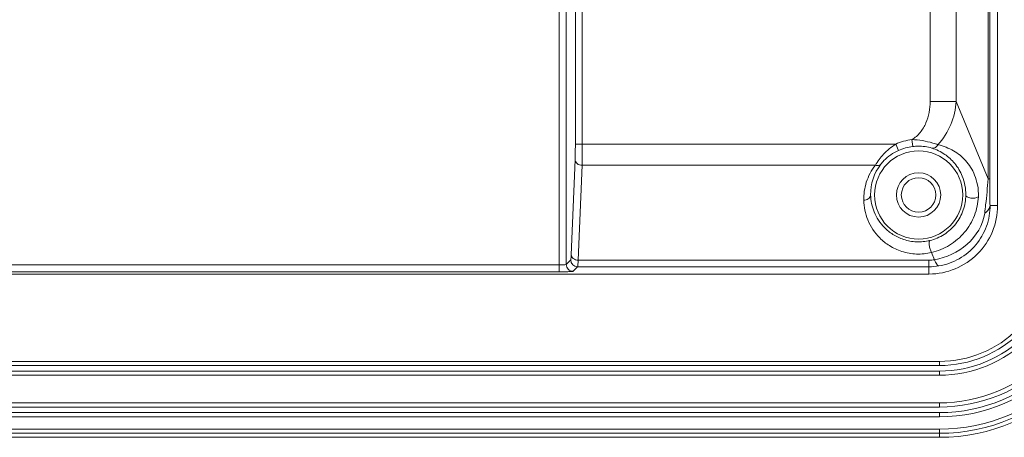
# Model space of a CAD drawing. Header units: centimetres. Extents: x -30 to 30, y -78 to 83.
# Tile 66 of 86: x 14.75 to 19.79, y -6 to -3.87. Entities that reach past the tile are written whole.
import ezdxf

# ---------------------------------------------------------------- set-up
doc = ezdxf.new("R2010")
doc.units = ezdxf.units.CM
doc.header["$MEASUREMENT"] = 0
doc.layers.add('LAYER_19952', color=7, linetype='Continuous')

msp = doc.modelspace()

# ---------------------------------------------------------------- linework, layer by layer
at = {"layer": 'LAYER_19952', "lineweight": 9}
for points in [[(19.75352, -4.8145), (19.75352, -4.8145), (19.75352, 7.09962), (19.75352, 7.09962)], [(17.59458, -4.50163), (17.59458, -4.50163), (17.59458, -2.4612), (17.59458, -2.4612)], [(17.62992, -2.46123), (17.62992, -2.46123), (17.62992, -4.50162), (17.62992, -4.50162)], [(17.5125, -5.15416), (17.5125, -5.15416), (17.5125, -2.50796), (17.5125, -2.50796)], [(17.54783, -2.50796), (17.54783, -2.50796), (17.54783, -5.11645), (17.54783, -5.11645)], [(19.705, -4.67949), (19.705, -4.67949), (19.705, -2.89994), (19.705, -2.89994)], [(19.71285, -2.87146), (19.71285, -2.87146), (19.71285, -4.67949), (19.71285, -4.67949)], [(19.54166, -3.04259), (19.54166, -3.04259), (19.54166, -4.2828), (19.54166, -4.2828)], [(19.40818, -4.2828), (19.40818, -4.2828), (19.40818, -3.07332), (19.40818, -3.07332)], [(19.54166, -4.2828), (19.54166, -4.2828), (19.40818, -4.2828), (19.40818, -4.2828)], [(19.705, -4.67949), (19.705, -4.67949), (19.54166, -4.2828), (19.54166, -4.2828)], [(19.31514, -4.4785), (19.2865, -4.48197), (19.25856, -4.48977), (19.23226, -4.50162)], [(19.31939, -4.51359), (19.31939, -4.51359), (19.31514, -4.4785), (19.31514, -4.4785)], [(17.59458, -4.50163), (17.59458, -4.50163), (19.23226, -4.50162), (19.23226, -4.50162)], [(19.24682, -4.53384), (19.24682, -4.53384), (19.23229, -4.50162), (19.23229, -4.50162)], [(19.31939, -4.51359), (19.29423, -4.51664), (19.26969, -4.5235), (19.2466, -4.53394)], [(17.59328, -4.58244), (17.59328, -4.58244), (17.57333, -5.06804), (17.57333, -5.06804)], [(17.60866, -5.09498), (17.60866, -5.09498), (17.62862, -4.60938), (17.62862, -4.60938)], [(19.12847, -4.60938), (19.12847, -4.60938), (17.62862, -4.60938), (17.62862, -4.60938)], [(19.15593, -4.60469), (19.12106, -4.64939), (19.10273, -4.70479), (19.10407, -4.76147)], [(19.705, -4.67949), (19.705, -4.67949), (19.71285, -4.67949), (19.71285, -4.67949)], [(19.71454, -4.8145), (19.71454, -4.8145), (19.75352, -4.8145), (19.75352, -4.8145)], [(19.41528, -5.05563), (19.41528, -5.05563), (19.4305, -5.09259), (19.4305, -5.09259)], [(19.45549, -6.00056), (19.98361, -6.00056), (20.41174, -5.57243), (20.41174, -5.0443)], [(19.45549, -5.9801), (19.97231, -5.9801), (20.39129, -5.56113), (20.39129, -5.0443)], [(19.45549, -5.95889), (19.9606, -5.95889), (20.37007, -5.54942), (20.37007, -5.0443)], [(19.45549, -5.89525), (19.92545, -5.89525), (20.30644, -5.51427), (20.30644, -5.0443)], [(19.45549, -5.87404), (19.91374, -5.87404), (20.28523, -5.50255), (20.28523, -5.0443)], [(17.5125, -5.11883), (17.5125, -5.11883), (13.08157, -5.11883), (13.08157, -5.11883)], [(17.54783, -5.11645), (17.54783, -5.11645), (17.57106, -5.09322), (17.57106, -5.09322)], [(17.57106, -5.09322), (17.57108, -5.11272), (17.58689, -5.12853), (17.60639, -5.12855)], [(17.60639, -5.12855), (17.60639, -5.12855), (17.58395, -5.151), (17.58395, -5.151)], [(19.40246, -5.12855), (19.40246, -5.12855), (17.60639, -5.12855), (17.60639, -5.12855)], [(17.60866, -5.09498), (17.60866, -5.09498), (19.40246, -5.09498), (19.40246, -5.09498)], [(19.40246, -5.09498), (19.41185, -5.09498), (19.42124, -5.09418), (19.4305, -5.09259)], [(19.40246, -5.16556), (19.40246, -5.16556), (19.40246, -5.09498), (19.40246, -5.09498)], [(19.40246, -5.12855), (19.41955, -5.12855), (19.4366, -5.12712), (19.45345, -5.12428)], [(3.95298, -5.16556), (3.95298, -5.16556), (19.40246, -5.16556), (19.40246, -5.16556)], [(17.5125, -5.15416), (17.5125, -5.15416), (13.11219, -5.15416), (13.11219, -5.15416)], [(17.58395, -5.151), (17.58366, -5.15126), (17.58338, -5.15152), (17.5831, -5.15179)], [(3.89995, -5.61242), (3.89995, -5.61242), (19.45549, -5.61242), (19.45549, -5.61242)], [(3.89995, -5.63364), (3.89995, -5.63364), (19.45549, -5.63364), (19.45549, -5.63364)], [(19.45549, -5.63364), (19.45549, -5.63364), (19.45549, -5.61242), (19.45549, -5.61242)], [(19.45549, -5.66192), (19.45549, -5.66192), (3.89995, -5.66192), (3.89995, -5.66192)], [(19.45549, -5.68313), (19.45549, -5.68313), (3.89995, -5.68313), (3.89995, -5.68313)], [(19.45549, -5.68313), (19.45549, -5.68313), (19.45549, -5.66192), (19.45549, -5.66192)], [(3.89995, -5.82454), (3.89995, -5.82454), (19.45549, -5.82454), (19.45549, -5.82454)], [(19.45549, -5.84576), (19.45549, -5.84576), (19.45549, -5.82454), (19.45549, -5.82454)], [(3.89995, -5.84576), (3.89995, -5.84576), (19.45549, -5.84576), (19.45549, -5.84576)], [(19.45549, -5.87404), (19.45549, -5.87404), (3.89995, -5.87404), (3.89995, -5.87404)], [(19.45549, -5.89525), (19.45549, -5.89525), (19.45549, -5.87404), (19.45549, -5.87404)], [(19.45549, -5.89525), (19.45549, -5.89525), (3.89995, -5.89525), (3.89995, -5.89525)], [(3.89995, -5.95889), (3.89995, -5.95889), (19.45549, -5.95889), (19.45549, -5.95889)], [(19.45549, -5.9801), (19.45549, -5.9801), (3.89995, -5.9801), (3.89995, -5.9801)], [(19.45549, -6.00056), (19.45549, -6.00056), (19.45549, -5.95889), (19.45549, -5.95889)], [(3.89995, -6.00056), (3.89995, -6.00056), (19.45549, -6.00056), (19.45549, -6.00056)]]:
    msp.add_open_spline(points, degree=3, dxfattribs=at)
for points, knots in [([(19.40818, -4.2828), (19.40818, -4.32026), (19.40169, -4.3586), (19.38671, -4.39312), (19.37919, -4.41044), (19.36953, -4.4268), (19.35751, -4.44138), (19.34552, -4.45595), (19.33117, -4.46872), (19.31514, -4.4785)], [0, 0, 0, 0, 0.3333333, 0.3333333, 0.3333333, 0.6666667, 0.6666667, 0.6666667, 1, 1, 1, 1]), ([(19.54166, -4.2828), (19.53857, -4.32318), (19.52938, -4.36338), (19.51385, -4.40109), (19.49818, -4.43911), (19.47605, -4.47461), (19.44845, -4.50472)], [0, 0, 0, 0, 0.5, 0.5, 0.5, 1, 1, 1, 1]), ([(19.44845, -4.50472), (19.43968, -4.50147), (19.4308, -4.49854), (19.42182, -4.49588), (19.38723, -4.48561), (19.35116, -4.47921), (19.31514, -4.4785)], [0, 0, 0, 0, 0.5, 0.5, 0.5, 1, 1, 1, 1]), ([(17.59458, -4.50163), (17.59458, -4.50922), (17.59456, -4.51682), (17.5945, -4.52442), (17.59436, -4.54377), (17.59408, -4.56311), (17.59328, -4.58244)], [0, 0, 0, 0, 0.5, 0.5, 0.5, 1, 1, 1, 1]), ([(17.62862, -4.60938), (17.62885, -4.60199), (17.62902, -4.59459), (17.62917, -4.58719), (17.62973, -4.55867), (17.62992, -4.53015), (17.62992, -4.50163)], [0, 0, 0, 0, 0.5, 0.5, 0.5, 1, 1, 1, 1]), ([(19.23226, -4.50163), (19.20938, -4.51573), (19.18828, -4.53308), (19.17006, -4.55294), (19.1542, -4.5702), (19.14051, -4.58936), (19.12847, -4.60938)], [0, 0, 0, 0, 0.5, 0.5, 0.5, 1, 1, 1, 1]), ([(19.31939, -4.51359), (19.32852, -4.51249), (19.3377, -4.51189), (19.34691, -4.51181), (19.37056, -4.51162), (19.39443, -4.51489), (19.41699, -4.52182)], [0, 0, 0, 0, 0.5, 0.5, 0.5, 1, 1, 1, 1]), ([(19.41699, -4.52182), (19.42297, -4.52341), (19.42978, -4.5219), (19.43529, -4.51871), (19.441, -4.51541), (19.44532, -4.5103), (19.44846, -4.50471)], [0, 0, 0, 0, 0.5, 0.5, 0.5, 1, 1, 1, 1]), ([(19.41699, -4.52182), (19.44035, -4.52899), (19.46275, -4.53982), (19.48301, -4.55369), (19.50207, -4.56674), (19.51923, -4.5825), (19.53391, -4.60029), (19.55009, -4.61992), (19.56326, -4.64202), (19.5728, -4.66571), (19.58499, -4.69605), (19.59121, -4.729), (19.59088, -4.76149)], [0, 0, 0, 0, 0.25, 0.25, 0.25, 0.5, 0.5, 0.5, 0.75, 0.75, 0.75, 1, 1, 1, 1]), ([(19.65484, -4.77126), (19.65629, -4.75092), (19.65448, -4.73033), (19.65055, -4.71026), (19.64716, -4.69296), (19.64219, -4.67603), (19.63565, -4.65971), (19.62995, -4.64549), (19.62305, -4.63173), (19.61489, -4.61877), (19.60751, -4.60705), (19.59909, -4.59598), (19.5898, -4.58566), (19.57214, -4.56604), (19.55132, -4.54914), (19.52844, -4.53591), (19.50357, -4.52153), (19.47626, -4.51148), (19.44845, -4.50472)], [0, 0, 0, 0, 0.1666667, 0.1666667, 0.1666667, 0.3333333, 0.3333333, 0.3333333, 0.5, 0.5, 0.5, 0.6666667, 0.6666667, 0.6666667, 0.8333333, 0.8333333, 0.8333333, 1, 1, 1, 1]), ([(19.57473, -4.76147), (19.57473, -4.63704), (19.47386, -4.53617), (19.34943, -4.53617), (19.225, -4.53617), (19.12412, -4.63704), (19.12412, -4.76147), (19.12412, -4.8859), (19.225, -4.98677), (19.34943, -4.98677), (19.47386, -4.98677), (19.57473, -4.8859), (19.57473, -4.76147)], [0, 0, 0, 0, 0.25, 0.25, 0.25, 0.5, 0.5, 0.5, 0.75, 0.75, 0.75, 1, 1, 1, 1]), ([(19.15593, -4.60469), (19.16102, -4.59817), (19.16646, -4.59194), (19.17224, -4.586), (19.19339, -4.56426), (19.21902, -4.54638), (19.2466, -4.53394)], [0, 0, 0, 0, 0.5, 0.5, 0.5, 1, 1, 1, 1]), ([(17.59328, -4.58244), (17.5935, -4.58965), (17.59803, -4.5966), (17.6039, -4.60127), (17.61096, -4.6069), (17.61995, -4.60923), (17.62862, -4.60938)], [0, 0, 0, 0, 0.5, 0.5, 0.5, 1, 1, 1, 1]), ([(19.12847, -4.60938), (19.10793, -4.6351), (19.09212, -4.66497), (19.08214, -4.69656), (19.07276, -4.72626), (19.06855, -4.75747), (19.06872, -4.7884)], [0, 0, 0, 0, 0.5, 0.5, 0.5, 1, 1, 1, 1]), ([(19.15593, -4.60469), (19.15311, -4.60804), (19.14878, -4.61012), (19.14437, -4.61093), (19.139, -4.61192), (19.13352, -4.61104), (19.12847, -4.60937)], [0, 0, 0, 0, 0.5, 0.5, 0.5, 1, 1, 1, 1]), ([(19.46256, -4.76147), (19.46256, -4.69899), (19.4119, -4.64834), (19.34943, -4.64834), (19.28694, -4.64834), (19.23629, -4.69899), (19.23629, -4.76147), (19.23629, -4.82395), (19.28694, -4.8746), (19.34943, -4.8746), (19.4119, -4.8746), (19.46256, -4.82395), (19.46256, -4.76147)], [0, 0, 0, 0, 0.25, 0.25, 0.25, 0.5, 0.5, 0.5, 0.75, 0.75, 0.75, 1, 1, 1, 1]), ([(19.43781, -4.76147), (19.43781, -4.71266), (19.39823, -4.67309), (19.34943, -4.67309), (19.30061, -4.67309), (19.26104, -4.71266), (19.26104, -4.76147), (19.26104, -4.81028), (19.30061, -4.84986), (19.34943, -4.84986), (19.39823, -4.84986), (19.43781, -4.81028), (19.43781, -4.76147)], [0, 0, 0, 0, 0.25, 0.25, 0.25, 0.5, 0.5, 0.5, 0.75, 0.75, 0.75, 1, 1, 1, 1]), ([(19.68713, -4.85431), (19.68883, -4.84015), (19.69048, -4.82598), (19.69209, -4.81182), (19.69707, -4.76777), (19.70162, -4.72367), (19.705, -4.67949)], [0, 0, 0, 0, 0.5, 0.5, 0.5, 1, 1, 1, 1]), ([(19.71454, -4.8145), (19.71432, -4.80387), (19.71412, -4.79324), (19.71393, -4.78261), (19.71333, -4.74824), (19.71285, -4.71386), (19.71285, -4.67949)], [0, 0, 0, 0, 0.5, 0.5, 0.5, 1, 1, 1, 1]), ([(19.10406, -4.76147), (19.104, -4.76535), (19.10275, -4.76927), (19.10072, -4.77263), (19.09857, -4.77619), (19.09554, -4.77913), (19.0921, -4.78147), (19.0853, -4.78608), (19.07685, -4.78834), (19.06872, -4.78841)], [0, 0, 0, 0, 0.3333333, 0.3333333, 0.3333333, 0.6666667, 0.6666667, 0.6666667, 1, 1, 1, 1]), ([(19.40682, -4.99437), (19.38468, -4.9997), (19.36166, -5.00193), (19.33883, -5.00095), (19.31635, -4.99998), (19.29405, -4.99591), (19.27271, -4.98888), (19.25333, -4.98249), (19.23474, -4.97368), (19.21754, -4.96273), (19.20214, -4.95293), (19.18785, -4.94141), (19.17499, -4.9284), (19.15236, -4.90549), (19.13418, -4.878), (19.12202, -4.84804), (19.11085, -4.82052), (19.10475, -4.79094), (19.10406, -4.76147)], [0, 0, 0, 0, 0.1666667, 0.1666667, 0.1666667, 0.3333333, 0.3333333, 0.3333333, 0.5, 0.5, 0.5, 0.6666667, 0.6666667, 0.6666667, 0.8333333, 0.8333333, 0.8333333, 1, 1, 1, 1]), ([(19.5909, -4.76148), (19.59063, -4.78744), (19.58619, -4.81354), (19.57775, -4.83824), (19.56899, -4.86385), (19.55592, -4.88795), (19.53925, -4.90921), (19.52262, -4.93041), (19.50242, -4.9488), (19.47968, -4.96333), (19.45731, -4.97764), (19.43249, -4.9882), (19.40682, -4.99437)], [0, 0, 0, 0, 0.25, 0.25, 0.25, 0.5, 0.5, 0.5, 0.75, 0.75, 0.75, 1, 1, 1, 1]), ([(19.41528, -5.05563), (19.44757, -5.04798), (19.47892, -5.03524), (19.50741, -5.01791), (19.53622, -5.00038), (19.5621, -4.97816), (19.58385, -4.95239), (19.60555, -4.92667), (19.62314, -4.89741), (19.63519, -4.86598), (19.6468, -4.83573), (19.65328, -4.80346), (19.65484, -4.77126)], [0, 0, 0, 0, 0.25, 0.25, 0.25, 0.5, 0.5, 0.5, 0.75, 0.75, 0.75, 1, 1, 1, 1]), ([(19.65484, -4.77126), (19.64962, -4.77453), (19.64346, -4.77616), (19.63729, -4.77703), (19.63003, -4.77807), (19.62275, -4.77807), (19.61557, -4.77694), (19.61222, -4.77641), (19.60889, -4.77564), (19.60572, -4.77461), (19.60301, -4.77373), (19.60041, -4.77266), (19.59786, -4.771), (19.59438, -4.76875), (19.591, -4.7654), (19.59087, -4.76146)], [0, 0, 0, 0, 0.2, 0.2, 0.2, 0.4, 0.4, 0.4, 0.6, 0.6, 0.6, 0.8, 0.8, 0.8, 1, 1, 1, 1]), ([(19.41528, -5.05563), (19.39028, -5.06168), (19.3643, -5.06425), (19.33849, -5.06326), (19.31303, -5.06227), (19.28773, -5.0578), (19.2635, -5.05), (19.24129, -5.04285), (19.21998, -5.0329), (19.20022, -5.02052), (19.1824, -5.00935), (19.16585, -4.99619), (19.15096, -4.98129), (19.12463, -4.95497), (19.10349, -4.92322), (19.08939, -4.88859), (19.07643, -4.85676), (19.06941, -4.8225), (19.06872, -4.7884)], [0, 0, 0, 0, 0.1666667, 0.1666667, 0.1666667, 0.3333333, 0.3333333, 0.3333333, 0.5, 0.5, 0.5, 0.6666667, 0.6666667, 0.6666667, 0.8333333, 0.8333333, 0.8333333, 1, 1, 1, 1]), ([(19.40246, -5.16556), (19.49556, -5.16556), (19.58486, -5.12858), (19.65069, -5.06274), (19.71653, -4.9969), (19.75352, -4.90761), (19.75352, -4.8145)], [0, 0, 0, 0, 0.5, 0.5, 0.5, 1, 1, 1, 1]), ([(19.45345, -5.12428), (19.48965, -5.11818), (19.52508, -5.10557), (19.55718, -5.08726), (19.58932, -5.06892), (19.6181, -5.04486), (19.64186, -5.01657), (19.66555, -4.98834), (19.68423, -4.95589), (19.69663, -4.92111), (19.70881, -4.88695), (19.71493, -4.85053), (19.71454, -4.8145)], [0, 0, 0, 0, 0.25, 0.25, 0.25, 0.5, 0.5, 0.5, 0.75, 0.75, 0.75, 1, 1, 1, 1]), ([(19.68713, -4.85433), (19.69465, -4.84915), (19.70168, -4.84303), (19.70687, -4.83537), (19.71108, -4.82915), (19.71407, -4.82191), (19.71451, -4.81452)], [0, 0, 0, 0, 0.5, 0.5, 0.5, 1, 1, 1, 1]), ([(19.68713, -4.85431), (19.67986, -4.91476), (19.64384, -4.97142), (19.59692, -5.01313), (19.54955, -5.05525), (19.49107, -5.08215), (19.4305, -5.09259)], [0, 0, 0, 0, 0.5, 0.5, 0.5, 1, 1, 1, 1]), ([(19.40682, -4.99437), (19.40569, -4.99473), (19.40494, -4.99586), (19.40442, -4.997), (19.40356, -4.99888), (19.4033, -5.00079), (19.40313, -5.00273), (19.40271, -5.00802), (19.40308, -5.01345), (19.40382, -5.01878), (19.40471, -5.02522), (19.40613, -5.03149), (19.40797, -5.0377), (19.40981, -5.04391), (19.41206, -5.05003), (19.41528, -5.05563)], [0, 0, 0, 0, 0.2, 0.2, 0.2, 0.4, 0.4, 0.4, 0.6, 0.6, 0.6, 0.8, 0.8, 0.8, 1, 1, 1, 1]), ([(17.57333, -5.06804), (17.57319, -5.07148), (17.573, -5.07489), (17.57283, -5.07835), (17.57269, -5.08096), (17.57257, -5.08359), (17.57227, -5.08612), (17.57208, -5.08775), (17.57182, -5.08934), (17.57168, -5.09112), (17.57162, -5.09189), (17.57158, -5.09271), (17.57106, -5.09322)], [0, 0, 0, 0, 0.25, 0.25, 0.25, 0.5, 0.5, 0.5, 0.75, 0.75, 0.75, 1, 1, 1, 1]), ([(17.57333, -5.06804), (17.57354, -5.07523), (17.57807, -5.08218), (17.58394, -5.08687), (17.591, -5.09249), (17.59999, -5.09483), (17.60866, -5.09498)], [0, 0, 0, 0, 0.5, 0.5, 0.5, 1, 1, 1, 1]), ([(19.45549, -5.84576), (19.66805, -5.84576), (19.8719, -5.76132), (20.0222, -5.61102), (20.1725, -5.46071), (20.25694, -5.25686), (20.25694, -5.0443)], [0, 0, 0, 0, 0.5, 0.5, 0.5, 1, 1, 1, 1]), ([(19.45549, -5.82454), (19.66242, -5.82454), (19.86088, -5.74234), (20.0072, -5.59601), (20.15353, -5.44969), (20.23573, -5.25123), (20.23573, -5.0443)], [0, 0, 0, 0, 0.5, 0.5, 0.5, 1, 1, 1, 1]), ([(19.45549, -5.68313), (19.62491, -5.68313), (19.7874, -5.61582), (19.9072, -5.49602), (20.02701, -5.37621), (20.09432, -5.21373), (20.09432, -5.0443)], [0, 0, 0, 0, 0.5, 0.5, 0.5, 1, 1, 1, 1]), ([(19.45549, -5.66192), (19.61929, -5.66192), (19.77638, -5.59685), (19.89221, -5.48102), (20.00803, -5.3652), (20.0731, -5.2081), (20.0731, -5.0443)], [0, 0, 0, 0, 0.5, 0.5, 0.5, 1, 1, 1, 1]), ([(19.45549, -5.63364), (19.61178, -5.63364), (19.76168, -5.57154), (19.87221, -5.46102), (19.98273, -5.3505), (20.04482, -5.2006), (20.04482, -5.0443)], [0, 0, 0, 0, 0.5, 0.5, 0.5, 1, 1, 1, 1]), ([(19.45549, -5.61242), (19.60616, -5.61242), (19.75067, -5.55257), (19.85721, -5.44602), (19.96376, -5.33948), (20.02361, -5.19498), (20.02361, -5.0443)], [0, 0, 0, 0, 0.5, 0.5, 0.5, 1, 1, 1, 1]), ([(17.54739, -5.11645), (17.54368, -5.11803), (17.53952, -5.11812), (17.53542, -5.11825), (17.52766, -5.11847), (17.52014, -5.11883), (17.5125, -5.11883)], [0, 0, 0, 0, 0.5, 0.5, 0.5, 1, 1, 1, 1]), ([(17.54783, -5.11645), (17.5478, -5.11651), (17.54774, -5.1166), (17.54768, -5.1166), (17.54759, -5.11661), (17.54749, -5.11641), (17.54739, -5.11645)], [0, 0, 0, 0, 0.5, 0.5, 0.5, 1, 1, 1, 1]), ([(17.58311, -5.15178), (17.57411, -5.15177), (17.56474, -5.14798), (17.55818, -5.1414), (17.55161, -5.13482), (17.54785, -5.12545), (17.54783, -5.11645)], [0, 0, 0, 0, 0.5, 0.5, 0.5, 1, 1, 1, 1]), ([(17.60639, -5.12855), (17.60696, -5.12779), (17.60697, -5.12675), (17.60701, -5.12575), (17.6071, -5.12342), (17.6074, -5.12127), (17.6076, -5.11909), (17.60793, -5.11569), (17.60803, -5.1122), (17.60816, -5.10873), (17.60833, -5.10412), (17.60852, -5.09956), (17.60866, -5.09498)], [0, 0, 0, 0, 0.25, 0.25, 0.25, 0.5, 0.5, 0.5, 0.75, 0.75, 0.75, 1, 1, 1, 1]), ([(19.4305, -5.09258), (19.43384, -5.10075), (19.43714, -5.1082), (19.44268, -5.11607), (19.44551, -5.1201), (19.44893, -5.12424), (19.45344, -5.12428)], [0, 0, 0, 0, 0.5, 0.5, 0.5, 1, 1, 1, 1]), ([(17.5125, -5.15416), (17.52131, -5.15416), (17.53012, -5.15411), (17.53892, -5.15399), (17.54293, -5.15393), (17.54692, -5.15385), (17.55093, -5.15377), (17.55446, -5.15369), (17.55799, -5.15361), (17.56152, -5.15347), (17.56445, -5.15337), (17.56736, -5.15324), (17.57032, -5.15312), (17.57257, -5.15303), (17.57484, -5.15295), (17.57701, -5.15271), (17.57841, -5.15255), (17.57978, -5.15233), (17.58132, -5.15226), (17.58198, -5.15223), (17.58266, -5.15222), (17.5831, -5.15179)], [0, 0, 0, 0, 0.1428571, 0.1428571, 0.1428571, 0.2857143, 0.2857143, 0.2857143, 0.4285714, 0.4285714, 0.4285714, 0.5714286, 0.5714286, 0.5714286, 0.7142857, 0.7142857, 0.7142857, 0.8571429, 0.8571429, 0.8571429, 1, 1, 1, 1])]:
    msp.add_open_spline(points, degree=3, knots=knots, dxfattribs=at)

doc.saveas('drawing.dxf')
